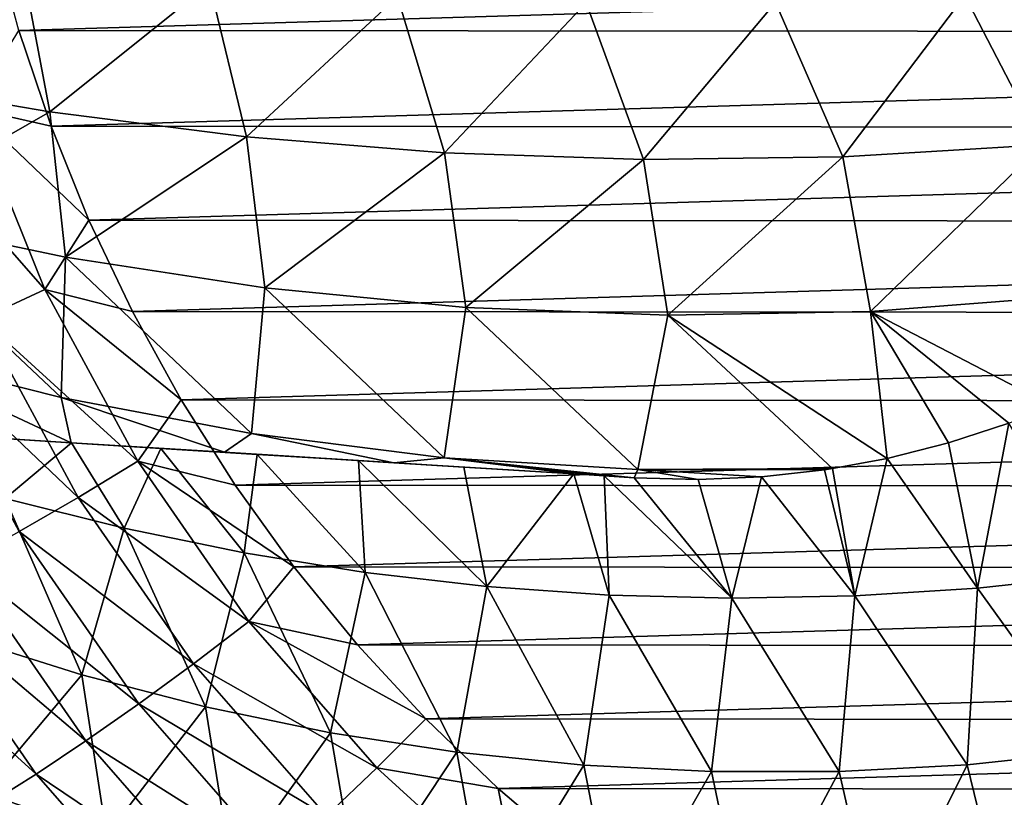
# Model space of a CAD drawing. Header units: metres. Extents: x -23 to 245, y -35 to 23.
# Tile 151 of 166: x 208 to 218, y -13 to -5. Entities that reach past the tile are written whole.
import ezdxf

# ---------------------------------------------------------------- set-up
doc = ezdxf.new("R2010")
doc.units = ezdxf.units.M
doc.layers.add('solid_509092_SW0002', color=7, linetype='CONTINUOUS')

msp = doc.modelspace()

# ---------------------------------------------------------------- linework, layer by layer
at = {"layer": 'solid_509092_SW0002'}
for points in [[(241.138702, -4.246787, 274.5755), (207.616791, -5.252389, 267.90271), (207.335922, -4.21868, 267.846802)], [(241.138702, -4.246787, 274.5755), (240.856171, -5.280036, 274.519257), (207.616791, -5.252389, 267.90271)], [(207.654129, -4.56233, 301.977081), (205.687149, -4.301392, 301.604675), (205.881866, -5.760648, 301.500946)], [(207.654129, -4.56233, 301.977081), (205.881866, -5.760648, 301.500946), (207.944519, -6.114867, 301.889801)], [(209.632324, -4.760938, 302.337189), (207.654129, -4.56233, 301.977081), (207.944519, -6.114867, 301.889801)], [(209.632324, -4.760938, 302.337189), (207.944519, -6.114867, 301.889801), (210.023911, -6.378395, 302.266418)], [(211.619614, -4.894257, 302.682373), (209.632324, -4.760938, 302.337189), (210.023911, -6.378395, 302.266418)], [(219.61618, -4.74547, 303.859833), (217.614365, -4.885417, 303.601349), (218.43158, -6.460707, 303.587189)], [(217.614365, -4.885417, 303.601349), (215.612854, -4.957129, 303.317169), (216.324066, -6.588819, 303.29129)], [(217.614365, -4.885417, 303.601349), (216.324066, -6.588819, 303.29129), (218.43158, -6.460707, 303.587189)], [(211.619614, -4.894257, 302.682373), (210.023911, -6.378395, 302.266418), (212.116241, -6.547064, 302.627686)], [(213.613861, -4.960083, 303.009918), (211.619614, -4.894257, 302.682373), (212.116241, -6.547064, 302.627686)], [(213.613861, -4.960083, 303.009918), (212.116241, -6.547064, 302.627686), (214.217606, -6.617659, 302.970367)], [(215.612854, -4.957129, 303.317169), (213.613861, -4.960083, 303.009918), (214.217606, -6.617659, 302.970367)], [(215.612854, -4.957129, 303.317169), (214.217606, -6.617659, 302.970367), (216.324066, -6.588819, 303.29129)], [(207.118454, -6.07611, 267.861572), (207.616791, -5.252389, 267.90271), (207.958344, -6.266711, 267.970703)], [(240.856171, -5.280036, 274.519257), (207.958344, -6.266711, 267.970703), (207.616791, -5.252389, 267.90271)], [(240.856171, -5.280036, 274.519257), (240.513, -6.293786, 274.450928), (207.958344, -6.266711, 267.970703)], [(207.944519, -6.114867, 301.889801), (205.881866, -5.760648, 301.500946), (206.02742, -7.212177, 301.348114)], [(207.944519, -6.114867, 301.889801), (206.02742, -7.212177, 301.348114), (208.111267, -7.650914, 301.739929)], [(206.419907, -6.31226, 267.897369), (207.118454, -6.07611, 267.861572), (207.893723, -7.992311, 268.0159)], [(207.118454, -6.07611, 267.861572), (207.958344, -6.266711, 267.970703), (208.35936, -7.258167, 268.050507)], [(207.893723, -7.992311, 268.0159), (207.118454, -6.07611, 267.861572), (208.35936, -7.258167, 268.050507)], [(210.023911, -6.378395, 302.266418), (207.944519, -6.114867, 301.889801), (208.111267, -7.650914, 301.739929)], [(207.225311, -8.302938, 268.057709), (206.419907, -6.31226, 267.897369), (207.893723, -7.992311, 268.0159)], [(240.513, -6.293786, 274.450928), (208.35936, -7.258167, 268.050507), (207.958344, -6.266711, 267.970703)], [(240.513, -6.293786, 274.450928), (240.110413, -7.28457, 274.370789), (208.35936, -7.258167, 268.050507)], [(210.023911, -6.378395, 302.266418), (208.111267, -7.650914, 301.739929), (210.21788, -7.97576, 302.121216)], [(212.116241, -6.547064, 302.627686), (210.023911, -6.378395, 302.266418), (210.21788, -7.97576, 302.121216)], [(212.116241, -6.547064, 302.627686), (210.21788, -7.97576, 302.121216), (212.341629, -8.181618, 302.488586)], [(214.217606, -6.617659, 302.970367), (212.116241, -6.547064, 302.627686), (212.341629, -8.181618, 302.488586)], [(218.43158, -6.460707, 303.587189), (216.324066, -6.588819, 303.29129), (216.617233, -8.222867, 303.167877)], [(218.43158, -6.460707, 303.587189), (216.617233, -8.222867, 303.167877), (218.757263, -8.056955, 303.472931)], [(214.217606, -6.617659, 302.970367), (212.341629, -8.181618, 302.488586), (214.4767, -8.264501, 302.838623)], [(216.324066, -6.588819, 303.29129), (214.217606, -6.617659, 302.970367), (214.4767, -8.264501, 302.838623)], [(216.324066, -6.588819, 303.29129), (214.4767, -8.264501, 302.838623), (216.617233, -8.222867, 303.167877)], [(206.02742, -7.212177, 301.348114), (206.078461, -8.632985, 301.138214), (208.06459, -9.134757, 301.511627)], [(208.111267, -7.650914, 301.739929), (206.02742, -7.212177, 301.348114), (208.06459, -9.134757, 301.511627)], [(207.893723, -7.992311, 268.0159), (208.35936, -7.258167, 268.050507), (208.818481, -8.223323, 268.141907)], [(240.110413, -7.28457, 274.370789), (208.818481, -8.223323, 268.141907), (208.35936, -7.258167, 268.050507)], [(240.110413, -7.28457, 274.370789), (239.649734, -8.248964, 274.279114), (208.818481, -8.223323, 268.141907)], [(208.111267, -7.650914, 301.739929), (208.06459, -9.134757, 301.511627), (210.07811, -9.515325, 301.877838)], [(210.21788, -7.97576, 302.121216), (208.111267, -7.650914, 301.739929), (210.07811, -9.515325, 301.877838)], [(207.225311, -8.302938, 268.057709), (207.893723, -7.992311, 268.0159), (208.874649, -9.807899, 268.211151)], [(207.893723, -7.992311, 268.0159), (208.818481, -8.223323, 268.141907), (209.333984, -9.158446, 268.244537)], [(208.874649, -9.807899, 268.211151), (207.893723, -7.992311, 268.0159), (209.333984, -9.158446, 268.244537)], [(210.21788, -7.97576, 302.121216), (210.07811, -9.515325, 301.877838), (212.112411, -9.769371, 302.233826)], [(212.341629, -8.181618, 302.488586), (210.21788, -7.97576, 302.121216), (212.112411, -9.769371, 302.233826)], [(218.757263, -8.056955, 303.472931), (216.617233, -8.222867, 303.167877), (218.537735, -9.221863, 303.314331)], [(212.341629, -8.181618, 302.488586), (212.112411, -9.769371, 302.233826), (214.160767, -9.892755, 302.576508)], [(214.4767, -8.264501, 302.838623), (212.341629, -8.181618, 302.488586), (214.160767, -9.892755, 302.576508)], [(206.56694, -8.598116, 268.213989), (207.225311, -8.302938, 268.057709), (208.244354, -10.189095, 268.260559)], [(208.244354, -10.189095, 268.260559), (207.225311, -8.302938, 268.057709), (208.874649, -9.807899, 268.211151)], [(239.649734, -8.248964, 274.279114), (209.333984, -9.158446, 268.244537), (208.818481, -8.223323, 268.141907)], [(239.649734, -8.248964, 274.279114), (239.132736, -9.183228, 274.176178), (209.333984, -9.158446, 268.244537)], [(214.4767, -8.264501, 302.838623), (214.160767, -9.892755, 302.576508), (216.216309, -9.885312, 302.904938)], [(216.617233, -8.222867, 303.167877), (214.4767, -8.264501, 302.838623), (216.792984, -9.778027, 303.004608)], [(214.4767, -8.264501, 302.838623), (216.216309, -9.885312, 302.904938), (216.792984, -9.778027, 303.004608)], [(216.617233, -8.222867, 303.167877), (216.792984, -9.778027, 303.004608), (217.443222, -9.61291, 303.118744)], [(216.617233, -8.222867, 303.167877), (217.443222, -9.61291, 303.118744), (218.080276, -9.403279, 303.232117)], [(216.617233, -8.222867, 303.167877), (218.080276, -9.403279, 303.232117), (218.537735, -9.221863, 303.314331)], [(206.078461, -8.632985, 301.138214), (206.07225, -9.480358, 300.984375), (208.169815, -9.611658, 301.456207)], [(208.06459, -9.134757, 301.511627), (206.078461, -8.632985, 301.138214), (208.169815, -9.611658, 301.456207)], [(207.622208, -10.551331, 268.424042), (206.56694, -8.598116, 268.213989), (208.244354, -10.189095, 268.260559)], [(208.06459, -9.134757, 301.511627), (208.169815, -9.611658, 301.456207), (209.79129, -9.712768, 301.788269)], [(210.07811, -9.515325, 301.877838), (208.06459, -9.134757, 301.511627), (209.79129, -9.712768, 301.788269)], [(208.874649, -9.807899, 268.211151), (209.333984, -9.158446, 268.244537), (209.903809, -10.059857, 268.357941)], [(239.132736, -9.183228, 274.176178), (209.903809, -10.059857, 268.357941), (209.333984, -9.158446, 268.244537)], [(239.132736, -9.183228, 274.176178), (238.561478, -10.083691, 274.062469), (209.903809, -10.059857, 268.357941)], [(217.748596, -11.147604, 302.943024), (218.080276, -9.403279, 303.232117), (217.443222, -9.61291, 303.118744)], [(217.748596, -11.147604, 302.943024), (219.043976, -11.006388, 303.13443), (218.080276, -9.403279, 303.232117)], [(206.07225, -9.480358, 300.984375), (207.079437, -9.543585, 301.226105), (208.169815, -9.611658, 301.456207)], [(208.174316, -9.612035, 301.46524), (207.079437, -9.543585, 301.226105), (207.47464, -10.200386, 301.197418)], [(208.169815, -9.611658, 301.456207), (207.079437, -9.543585, 301.226105), (208.174316, -9.612035, 301.46524)], [(210.07811, -9.515325, 301.877838), (209.79129, -9.712768, 301.788269), (211.580292, -9.823979, 302.125916)], [(212.112411, -9.769371, 302.233826), (210.07811, -9.515325, 301.877838), (211.580292, -9.823979, 302.125916)], [(208.174316, -9.612035, 301.46524), (207.47464, -10.200386, 301.197418), (208.730667, -10.515284, 301.429321)], [(208.169815, -9.611658, 301.456207), (208.174316, -9.612035, 301.46524), (209.119873, -9.671017, 301.660553)], [(208.169815, -9.611658, 301.456207), (209.119873, -9.671017, 301.660553), (209.79129, -9.712768, 301.788269)], [(209.119873, -9.671017, 301.660553), (208.174316, -9.612035, 301.46524), (208.730667, -10.515284, 301.429321)], [(209.119873, -9.671017, 301.660553), (208.730667, -10.515284, 301.429321), (209.999039, -10.776124, 301.658264)], [(210.135773, -9.734263, 301.860077), (209.119873, -9.671017, 301.660553), (209.999039, -10.776124, 301.658264)], [(209.79129, -9.712768, 301.788269), (209.119873, -9.671017, 301.660553), (210.135773, -9.734263, 301.860077)], [(217.748596, -11.147604, 302.943024), (217.443222, -9.61291, 303.118744), (216.792984, -9.778027, 303.004608)], [(209.79129, -9.712768, 301.788269), (210.135773, -9.734263, 301.860077), (211.207397, -9.800858, 302.060455)], [(209.79129, -9.712768, 301.788269), (211.207397, -9.800858, 302.060455), (211.580292, -9.823979, 302.125916)], [(210.135773, -9.734263, 301.860077), (209.999039, -10.776124, 301.658264), (211.277618, -10.98168, 301.883911)], [(211.207397, -9.800858, 302.060455), (210.135773, -9.734263, 301.860077), (211.277618, -10.98168, 301.883911)], [(212.112411, -9.769371, 302.233826), (211.580292, -9.823979, 302.125916), (213.481964, -9.94183, 302.454041)], [(212.112411, -9.769371, 302.233826), (213.801971, -9.961626, 302.506287), (214.121674, -9.981415, 302.557678)], [(214.160767, -9.892755, 302.576508), (212.112411, -9.769371, 302.233826), (214.121674, -9.981415, 302.557678)], [(212.112411, -9.769371, 302.233826), (213.481964, -9.94183, 302.454041), (213.801971, -9.961626, 302.506287)], [(216.450912, -11.230732, 302.743286), (216.792984, -9.778027, 303.004608), (216.216309, -9.885312, 302.904938)], [(216.450912, -11.230732, 302.743286), (217.748596, -11.147604, 302.943024), (216.792984, -9.778027, 303.004608)], [(208.244354, -10.189095, 268.260559), (208.874649, -9.807899, 268.211151), (210.048859, -11.500017, 268.444885)], [(208.874649, -9.807899, 268.211151), (209.903809, -10.059857, 268.357941), (210.525986, -10.924533, 268.481812)], [(210.048859, -11.500017, 268.444885), (208.874649, -9.807899, 268.211151), (210.525986, -10.924533, 268.481812)], [(211.207397, -9.800858, 302.060455), (211.277618, -10.98168, 301.883911), (212.56424, -11.130809, 302.105774)], [(212.321304, -9.869952, 302.258026), (211.207397, -9.800858, 302.060455), (212.56424, -11.130809, 302.105774)], [(211.580292, -9.823979, 302.125916), (211.207397, -9.800858, 302.060455), (212.321304, -9.869952, 302.258026)], [(211.580292, -9.823979, 302.125916), (212.321304, -9.869952, 302.258026), (213.481964, -9.94183, 302.454041)], [(213.481964, -9.94183, 302.454041), (212.321304, -9.869952, 302.258026), (212.56424, -11.130809, 302.105774)], [(213.481964, -9.94183, 302.454041), (212.56424, -11.130809, 302.105774), (213.85672, -11.222375, 302.323517)], [(213.801971, -9.961626, 302.506287), (213.481964, -9.94183, 302.454041), (213.85672, -11.222375, 302.323517)], [(213.801971, -9.961626, 302.506287), (215.152954, -11.255679, 302.536377), (214.121674, -9.981415, 302.557678)], [(213.801971, -9.961626, 302.506287), (213.85672, -11.222375, 302.323517), (215.152954, -11.255679, 302.536377)], [(214.160767, -9.892755, 302.576508), (214.121674, -9.981415, 302.557678), (214.795441, -9.999796, 302.666565)], [(215.152954, -11.255679, 302.536377), (214.795441, -9.999796, 302.666565), (214.121674, -9.981415, 302.557678)], [(214.160767, -9.892755, 302.576508), (216.132874, -9.89787, 302.890656), (216.216309, -9.885312, 302.904938)], [(214.160767, -9.892755, 302.576508), (214.795441, -9.999796, 302.666565), (215.466385, -9.971923, 302.77774)], [(214.160767, -9.892755, 302.576508), (215.466385, -9.971923, 302.77774), (216.132874, -9.89787, 302.890656)], [(215.152954, -11.255679, 302.536377), (215.466385, -9.971923, 302.77774), (214.795441, -9.999796, 302.666565)], [(215.152954, -11.255679, 302.536377), (216.450912, -11.230732, 302.743286), (215.466385, -9.971923, 302.77774)], [(216.450912, -11.230732, 302.743286), (216.132874, -9.89787, 302.890656), (215.466385, -9.971923, 302.77774)], [(216.450912, -11.230732, 302.743286), (216.216309, -9.885312, 302.904938), (216.132874, -9.89787, 302.890656)], [(238.561478, -10.083691, 274.062469), (210.525986, -10.924533, 268.481812), (209.903809, -10.059857, 268.357941)], [(238.561478, -10.083691, 274.062469), (237.937927, -10.94733, 273.938354), (210.525986, -10.924533, 268.481812)], [(207.622208, -10.551331, 268.424042), (208.244354, -10.189095, 268.260559), (209.464218, -11.946981, 268.503357)], [(209.464218, -11.946981, 268.503357), (208.244354, -10.189095, 268.260559), (210.048859, -11.500017, 268.444885)], [(208.28421, -12.064655, 301.01416), (207.47464, -10.200386, 301.197418), (206.995422, -11.66153, 300.77301)], [(208.28421, -12.064655, 301.01416), (208.730667, -10.515284, 301.429321), (207.47464, -10.200386, 301.197418)], [(207.02356, -10.885669, 268.697632), (207.622208, -10.551331, 268.424042), (208.885437, -12.371716, 268.675507)], [(208.885437, -12.371716, 268.675507), (207.622208, -10.551331, 268.424042), (209.464218, -11.946981, 268.503357)], [(209.590714, -12.403765, 301.253754), (208.730667, -10.515284, 301.429321), (208.28421, -12.064655, 301.01416)], [(209.590714, -12.403765, 301.253754), (209.999039, -10.776124, 301.658264), (208.730667, -10.515284, 301.429321)], [(210.912186, -12.676986, 301.490997), (209.999039, -10.776124, 301.658264), (209.590714, -12.403765, 301.253754)], [(210.912186, -12.676986, 301.490997), (211.277618, -10.98168, 301.883911), (209.999039, -10.776124, 301.658264)], [(206.463165, -11.183861, 269.074554), (207.02356, -10.885669, 268.697632), (208.326813, -12.76374, 268.957062)], [(208.326813, -12.76374, 268.957062), (207.02356, -10.885669, 268.697632), (208.885437, -12.371716, 268.675507)], [(210.048859, -11.500017, 268.444885), (210.525986, -10.924533, 268.481812), (211.198425, -11.74953, 268.615662)], [(237.937927, -10.94733, 273.938354), (211.198425, -11.74953, 268.615662), (210.525986, -10.924533, 268.481812)], [(212.245621, -12.883008, 301.72525), (211.277618, -10.98168, 301.883911), (210.912186, -12.676986, 301.490997)], [(237.937927, -10.94733, 273.938354), (237.264145, -11.771207, 273.80423), (211.198425, -11.74953, 268.615662)], [(212.245621, -12.883008, 301.72525), (212.56424, -11.130809, 302.105774), (211.277618, -10.98168, 301.883911)], [(218.989304, -12.873296, 302.827179), (219.043976, -11.006388, 303.13443), (217.748596, -11.147604, 302.943024)], [(213.588104, -13.020528, 301.955994), (212.56424, -11.130809, 302.105774), (212.245621, -12.883008, 301.72525)], [(213.588104, -13.020528, 301.955994), (213.85672, -11.222375, 302.323517), (212.56424, -11.130809, 302.105774)], [(205.954865, -11.438548, 269.545471), (206.463165, -11.183861, 269.074554), (207.802124, -13.11338, 269.341064)], [(207.802124, -13.11338, 269.341064), (206.463165, -11.183861, 269.074554), (208.326813, -12.76374, 268.957062)], [(214.936646, -13.088422, 302.182526), (213.85672, -11.222375, 302.323517), (213.588104, -13.020528, 301.955994)], [(214.936646, -13.088422, 302.182526), (215.152954, -11.255679, 302.536377), (213.85672, -11.222375, 302.323517)], [(216.288315, -13.086471, 302.403961), (216.450912, -11.230732, 302.743286), (215.152954, -11.255679, 302.536377)], [(217.640182, -13.01474, 302.619202), (216.450912, -11.230732, 302.743286), (216.288315, -13.086471, 302.403961)], [(217.640182, -13.01474, 302.619202), (217.748596, -11.147604, 302.943024), (216.450912, -11.230732, 302.743286)], [(218.989304, -12.873296, 302.827179), (217.748596, -11.147604, 302.943024), (217.640182, -13.01474, 302.619202)], [(216.288315, -13.086471, 302.403961), (215.152954, -11.255679, 302.536377), (214.936646, -13.088422, 302.182526)], [(207.32431, -13.412012, 269.818085), (205.954865, -11.438548, 269.545471), (207.802124, -13.11338, 269.341064)], [(209.464218, -11.946981, 268.503357), (210.048859, -11.500017, 268.444885), (211.401596, -13.047364, 268.714172)], [(210.048859, -11.500017, 268.444885), (211.198425, -11.74953, 268.615662), (211.918549, -12.531576, 268.759003)], [(211.401596, -13.047364, 268.714172), (210.048859, -11.500017, 268.444885), (211.918549, -12.531576, 268.759003)], [(208.28421, -12.064655, 301.01416), (206.995422, -11.66153, 300.77301), (207.238251, -13.307491, 300.444489)], [(237.264145, -11.771207, 273.80423), (211.918549, -12.531576, 268.759003), (211.198425, -11.74953, 268.615662)], [(237.264145, -11.771207, 273.80423), (236.54277, -12.552054, 273.660645), (211.918549, -12.531576, 268.759003)], [(208.885437, -12.371716, 268.675507), (209.464218, -11.946981, 268.503357), (210.869522, -13.554471, 268.783112)], [(210.869522, -13.554471, 268.783112), (209.464218, -11.946981, 268.503357), (211.401596, -13.047364, 268.714172)], [(208.28421, -12.064655, 301.01416), (207.238251, -13.307491, 300.444489), (208.542892, -13.759082, 300.686432)], [(209.590714, -12.403765, 301.253754), (208.28421, -12.064655, 301.01416), (208.542892, -13.759082, 300.686432)], [(208.326813, -12.76374, 268.957062), (208.885437, -12.371716, 268.675507), (210.340714, -14.036357, 268.965179)], [(210.340714, -14.036357, 268.965179), (208.885437, -12.371716, 268.675507), (210.869522, -13.554471, 268.783112)], [(209.590714, -12.403765, 301.253754), (208.542892, -13.759082, 300.686432), (209.869156, -14.138836, 300.92865)], [(210.912186, -12.676986, 301.490997), (209.590714, -12.403765, 301.253754), (209.869156, -14.138836, 300.92865)], [(211.401596, -13.047364, 268.714172), (211.918549, -12.531576, 268.759003), (212.683487, -13.267635, 268.911255)], [(236.54277, -12.552054, 273.660645), (212.683487, -13.267635, 268.911255), (211.918549, -12.531576, 268.759003)], [(236.54277, -12.552054, 273.660645), (235.776657, -13.28684, 273.508148), (212.683487, -13.267635, 268.911255)], [(210.912186, -12.676986, 301.490997), (209.869156, -14.138836, 300.92865), (211.213531, -14.444823, 301.170349)], [(212.245621, -12.883008, 301.72525), (210.912186, -12.676986, 301.490997), (211.213531, -14.444823, 301.170349)], [(207.802124, -13.11338, 269.341064), (208.326813, -12.76374, 268.957062), (209.828201, -14.481131, 269.25592)], [(209.828201, -14.481131, 269.25592), (208.326813, -12.76374, 268.957062), (210.340714, -14.036357, 268.965179)], [(212.245621, -12.883008, 301.72525), (211.213531, -14.444823, 301.170349), (212.572403, -14.675483, 301.410553)], [(213.588104, -13.020528, 301.955994), (212.245621, -12.883008, 301.72525), (212.572403, -14.675483, 301.410553)], [(218.989304, -12.873296, 302.827179), (217.640182, -13.01474, 302.619202), (218.079742, -14.820902, 302.33728)], [(210.869522, -13.554471, 268.783112), (211.401596, -13.047364, 268.714172), (212.915833, -14.430462, 269.015564)], [(212.915833, -14.430462, 269.015564), (211.401596, -13.047364, 268.714172), (212.683487, -13.267635, 268.911255)], [(213.588104, -13.020528, 301.955994), (212.572403, -14.675483, 301.410553), (213.942139, -14.82925, 301.648346)], [(214.936646, -13.088422, 302.182526), (213.588104, -13.020528, 301.955994), (213.942139, -14.82925, 301.648346)], [(214.936646, -13.088422, 302.182526), (213.942139, -14.82925, 301.648346), (215.319077, -14.904825, 301.88269)], [(216.288315, -13.086471, 302.403961), (214.936646, -13.088422, 302.182526), (215.319077, -14.904825, 301.88269)], [(216.288315, -13.086471, 302.403961), (215.319077, -14.904825, 301.88269), (216.699539, -14.90201, 302.112671)], [(217.640182, -13.01474, 302.619202), (216.288315, -13.086471, 302.403961), (216.699539, -14.90201, 302.112671)], [(217.640182, -13.01474, 302.619202), (216.699539, -14.90201, 302.112671), (218.079742, -14.820902, 302.33728)], [(207.32431, -13.412012, 269.818085), (207.802124, -13.11338, 269.341064), (209.344635, -14.877819, 269.648132)], [(209.344635, -14.877819, 269.648132), (207.802124, -13.11338, 269.341064), (209.828201, -14.481131, 269.25592)], [(208.542892, -13.759082, 300.686432), (207.238251, -13.307491, 300.444489), (207.578415, -14.957886, 300.093903)], [(235.776657, -13.28684, 273.508148), (213.490631, -13.955248, 269.07193), (212.683487, -13.267635, 268.911255)], [(212.915833, -14.430462, 269.015564), (212.683487, -13.267635, 268.911255), (213.490631, -13.955248, 269.07193)], [(235.776657, -13.28684, 273.508148), (234.96843, -13.97311, 273.34726), (213.490631, -13.955248, 269.07193)]]:
    msp.add_3dface(points, dxfattribs=at)

doc.saveas('drawing.dxf')
